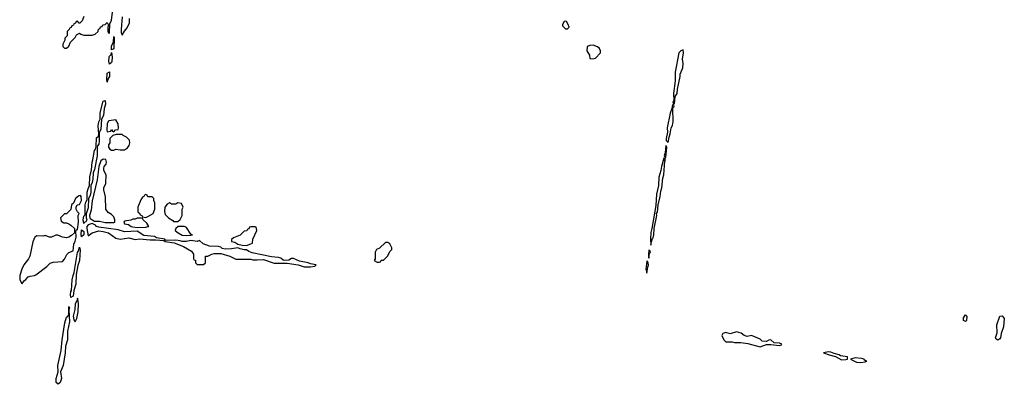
# Model space of a CAD drawing. Header units: inches. Extents: x 2701622 to 2964296, y 496201 to 720542.
# Tile 23 of 256: x 2725211 to 2734411, y 691135 to 694540. Entities that reach past the tile are written whole.
import ezdxf

# ---------------------------------------------------------------- set-up
doc = ezdxf.new("R2010")
doc.units = ezdxf.units.IN
doc.header["$MEASUREMENT"] = 0
doc.layers.add('C7629', color=7, linetype='Continuous')
doc.layers.add('C7639', color=7, linetype='Continuous')

msp = doc.modelspace()

# ---------------------------------------------------------------- linework, layer by layer
at = {"layer": 'C7629', "color": 4, "elevation": 8}
for points in [[(2725812, 694570), (2725794, 694530), (2725772.7, 694507.3), (2725767.3, 694507.3), (2725750, 694526), (2725738, 694522), (2725732.7, 694507.3), (2725718, 694502), (2725714, 694490), (2725698, 694482), (2725692.7, 694467.3), (2725678, 694462), (2725672.7, 694447.3), (2725654, 694430), (2725654, 694390), (2725632.7, 694367.3), (2725631.6, 694348.4), (2725614, 694310), (2725614, 694290), (2725630, 694274), (2725650, 694274), (2725670, 694294), (2725686, 694330), (2725730, 694374), (2725742, 694398), (2725770, 694414), (2725783.6, 694403.6), (2725810, 694394), (2725890, 694394), (2725916.4, 694403.6), (2725946, 694430), (2725948.4, 694451.6), (2725962, 694458), (2725967.3, 694472.7), (2725982, 694478), (2725987.3, 694492.7), (2726010, 694494), (2726030, 694514), (2726042, 694490), (2726034, 694470), (2726034, 694430), (2726038, 694418), (2726050, 694414), (2726054.6, 694505.4), (2726070, 694534), (2726077.2, 694610)], [(2726170, 694568), (2726158.8, 694450), (2726159.6, 694419.6), (2726170, 694394), (2726190, 694434), (2726216.4, 694463.6), (2726238, 694510), (2726238, 694550)]]:
    msp.add_lwpolyline(points, dxfattribs=at)
at = {"layer": 'C7629', "color": 4}
for points, elevation in [([(2726070, 694258), (2726070, 694292), (2726087.6, 694332.4), (2726090, 694382), (2726094.8, 694370), (2726090, 694269)], 4), ([(2726050, 694126), (2726045.1, 694150), (2726047, 694190), (2726050, 694200.7), (2726065.1, 694214.9), (2726070, 694234), (2726076.5, 694190), (2726072.3, 694150), (2726070, 694141.2)], 4), ([(2726030, 693958), (2726025.8, 693985.8), (2726027.9, 694032.1), (2726030, 694041), (2726050, 694052), (2726050.2, 694010), (2726034.9, 693985.1)], 4), ([(2725810, 692637.2), (2725803.1, 692670), (2725810, 692704.7), (2725822, 692718), (2725824.4, 692810), (2725830, 692834.8), (2725842.9, 692857.1), (2725843.1, 692930), (2725850, 692961), (2725863.6, 692990), (2725867.4, 693072.6), (2725883.3, 693136.7), (2725889, 693210), (2725896.3, 693230), (2725910, 693318.8), (2725919.3, 693330), (2725925.6, 693354.4), (2725930, 693436), (2725946.3, 693453.7), (2725949.4, 693470), (2725945.6, 693550), (2725950, 693584.7), (2725962, 693610), (2725962, 693670), (2725990, 693778.8), (2726010, 693784.7), (2726012.3, 693750), (2726000.3, 693710), (2725993.4, 693646.6), (2725977.1, 693610), (2725970, 693515.3), (2725952.8, 693487.2), (2725955.2, 693410), (2725950, 693379), (2725936.8, 693363.2), (2725934.9, 693350), (2725936.5, 693270), (2725910, 693142), (2725898.7, 693110), (2725895.9, 693050), (2725890, 693019), (2725876.4, 692990), (2725875.2, 692930), (2725870, 692899), (2725855.8, 692870), (2725850, 692784), (2725833.2, 692726.8), (2725831.1, 692690), (2725838.5, 692670), (2725830, 692652), (2725815.1, 692644.9)], 4), ([(2726110, 693606), (2726045.5, 693594.5), (2726038, 693590), (2726030, 693566), (2726024.7, 693510), (2726030, 693494), (2726062, 693498), (2726070, 693514), (2726078, 693498), (2726090, 693494), (2726107.3, 693512.7), (2726130, 693514), (2726134, 693526), (2726130, 693566)], 8), ([(2726167.3, 693467.3), (2726112.7, 693467.3), (2726082, 693458), (2726054, 693430), (2726054, 693390), (2726042, 693370), (2726042, 693350), (2726054, 693330), (2726070, 693322), (2726090, 693322), (2726110, 693332), (2726150, 693324.7), (2726190, 693326), (2726217.2, 693342.8), (2726234.7, 693365.3), (2726242, 693390), (2726235.9, 693415.9), (2726210, 693444), (2726178, 693458)], 8), ([(2725990, 693238), (2725970, 693222), (2725950, 693168), (2725935.5, 693044.5), (2725890, 692849.2), (2725877.7, 692762.3), (2725865.1, 692710), (2725865.5, 692690), (2725870, 692682.7), (2725910, 692657.6), (2725958, 692658), (2726010, 692646), (2726090, 692646.4), (2726099, 692650), (2726100.9, 692670), (2726090, 692698), (2726070, 692722), (2726038, 692738), (2726015.3, 692770), (2726014.6, 692885.4), (2725998, 692950), (2725998, 692970), (2726015.3, 693010), (2726018, 693090), (2725998, 693130), (2725998, 693150), (2726002, 693170), (2726018, 693190), (2726022, 693210), (2726015.3, 693235.3)], 8), ([(2725778, 692898), (2725763.6, 692896.4), (2725732, 692870), (2725712.7, 692827.3), (2725694, 692810), (2725690, 692766), (2725650, 692726), (2725630, 692726), (2725594, 692690), (2725598, 692658), (2725623.6, 692643.6), (2725650, 692642), (2725670, 692634), (2725690, 692622), (2725722, 692590), (2725722, 692550), (2725695.3, 692524.7), (2725670, 692508), (2725650, 692502), (2725610, 692508), (2725567.3, 692527.3), (2725550, 692528), (2725510, 692508.7), (2725490, 692508.7), (2725450, 692524), (2725430, 692519), (2725370, 692522), (2725352, 692510), (2725334.4, 692465.6), (2725306, 692330), (2725293.7, 692306.3), (2725251, 692250), (2725231.3, 692210), (2725211.3, 692150), (2725212.7, 692112.7), (2725230, 692074), (2725256.4, 692103.6), (2725270, 692112), (2725290, 692138), (2725310, 692146), (2725350, 692151), (2725362, 692158), (2725464.7, 692235.3), (2725494.6, 692265.4), (2725524.7, 692275.3), (2725610, 692282), (2725630, 692302), (2725652.9, 692347.1), (2725662.7, 692357.3), (2725670, 692364.7), (2725710, 692382), (2725717.2, 692442.8), (2725730, 692472), (2725738, 692510), (2725735.3, 692564.7), (2725742, 692578), (2725750, 692582), (2725759.6, 692650), (2725758, 692710), (2725766, 692730), (2725750, 692746), (2725738, 692770), (2725738, 692790), (2725748, 692812), (2725770, 692814), (2725788, 692850), (2725786, 692890)], 8), ([(2726390, 692906), (2726378, 692902), (2726372.7, 692887.3), (2726358, 692882), (2726343.6, 692856.4), (2726314, 692790), (2726314, 692750), (2726318, 692738), (2726330, 692734), (2726338, 692718), (2726354, 692710), (2726358, 692698), (2726390, 692694), (2726410, 692702), (2726458, 692730), (2726475.3, 692770), (2726475.3, 692830), (2726466, 692850), (2726466, 692870), (2726450, 692886), (2726410, 692886), (2726402, 692902)], 8), ([(2726690, 692828), (2726670, 692818), (2726630, 692818), (2726610, 692828), (2726590, 692818), (2726567.3, 692790), (2726564, 692750), (2726570, 692722), (2726602, 692690), (2726643.6, 692663.6), (2726650, 692654), (2726690, 692654), (2726710, 692674), (2726728, 692710), (2726728, 692770), (2726738, 692790), (2726722, 692822)], 8), ([(2726350, 692686), (2726310, 692686), (2726290, 692678), (2726270, 692678), (2726250, 692668), (2726190, 692659), (2726184, 692650), (2726190, 692632), (2726226.6, 692626.6), (2726252, 692610), (2726270, 692604.9), (2726310, 692599.1), (2726390, 692602), (2726410, 692607.3), (2726418, 692610), (2726400.4, 692640.4), (2726366, 692670), (2726362, 692682)], 8), ([(2725790, 692512.7), (2725784.5, 692530), (2725790, 692578.8), (2725810, 692562), (2725810, 692529.5)], 4), ([(2725890, 692638), (2725850, 692624.6), (2725838, 692610), (2725837.3, 692590), (2725850, 692522), (2725890, 692550.5), (2725950, 692566.8), (2725990, 692562.8), (2726042, 692550), (2726110, 692498), (2726150, 692491), (2726230, 692502.8), (2726290, 692486), (2726330, 692494), (2726430, 692484), (2726483.5, 692483.5), (2726556.9, 692476.9), (2726570, 692467.3), (2726655.9, 692455.9), (2726741.4, 692421.4), (2726818, 692378), (2726834, 692350), (2726834, 692310), (2726838, 692298), (2726852.7, 692292.7), (2726854, 692270), (2726870, 692254), (2726930, 692254), (2726946, 692270), (2726948.4, 692331.6), (2726970, 692332), (2727006, 692350), (2727030, 692356), (2727090, 692356), (2727174, 692330), (2727230, 692302), (2727370, 692304.7), (2727390, 692298), (2727430, 692296), (2727490, 692301), (2727590, 692264.7), (2727710, 692264.7), (2727814, 692250), (2727870.9, 692230.9), (2727929.1, 692230.9), (2727970, 692238), (2727982, 692250), (2727930, 692260.9), (2727908, 692270), (2727825.6, 692285.6), (2727770, 692309.3), (2727750, 692309.3), (2727724.6, 692295.4), (2727690, 692291.2), (2727674.5, 692294.5), (2727650, 692311.6), (2727630, 692318.7), (2727564.4, 692324.4), (2727383.3, 692363.3), (2727353.8, 692373.8), (2727330, 692389.2), (2727310, 692389.2), (2727270, 692399), (2727250, 692409.2), (2727190, 692398.4), (2727130, 692396.4), (2727103.7, 692403.7), (2727090, 692415.6), (2727070, 692421.6), (2726984.5, 692424.5), (2726926.7, 692446.7), (2726890, 692477), (2726870, 692467.3), (2726810, 692479), (2726770, 692467.8), (2726730, 692467), (2726710, 692476), (2726670, 692480.7), (2726578, 692478), (2726568.7, 692490), (2726490, 692502), (2726470, 692514.5), (2726370, 692524.5), (2726310, 692564), (2726190, 692559.2), (2726130, 692578), (2725950, 692601.1), (2725929.8, 692609.8), (2725920.5, 692620.5)], 8), ([(2726750, 692608), (2726692.7, 692607.3), (2726671.6, 692588.4), (2726665.4, 692574.6), (2726664.7, 692570), (2726691.3, 692550), (2726728.8, 692528.8), (2726770, 692523.1), (2726810, 692527.7), (2726826, 692530), (2726810, 692538), (2726770, 692598)], 8), ([(2727410, 692606), (2727370, 692606), (2727358, 692602), (2727352.7, 692587.3), (2727338, 692582), (2727332.7, 692567.3), (2727310, 692566), (2727270, 692528), (2727210, 692502), (2727190, 692486), (2727190, 692467.7), (2727220.7, 692460.7), (2727250, 692444), (2727290, 692434.8), (2727330, 692431), (2727370, 692446), (2727387.3, 692452.7), (2727388.4, 692491.6), (2727426, 692570), (2727422, 692602)], 8), ([(2725690, 691946), (2725685.8, 691970), (2725690, 692001), (2725696, 692010), (2725701.2, 692110), (2725710, 692150.8), (2725721.3, 692178.7), (2725750, 692364.7), (2725759.7, 692380.3), (2725770, 692414), (2725777.1, 692390), (2725770.2, 692290), (2725755.1, 692244.9), (2725739.5, 692160.5), (2725735.2, 692070), (2725716, 692010), (2725710, 691957.2)], 4), ([(2728650, 692458), (2728630, 692458), (2728572.7, 692407.3), (2728545.4, 692394.6), (2728532, 692370), (2728532, 692308), (2728522, 692290), (2728550, 692274), (2728570, 692274), (2728582, 692278), (2728590, 692294), (2728610, 692294), (2728650, 692334), (2728670, 692374), (2728687.3, 692392.7), (2728688, 692410), (2728670, 692446)], 8), ([(2725750, 691938), (2725746.6, 691913.4), (2725730, 691886), (2725726, 691834), (2725710.8, 691770.8), (2725718, 691738), (2725730, 691718), (2725745.2, 691750), (2725757.2, 691810), (2725761.2, 691890), (2725755.3, 691930)], 8), ([(2725570, 691134.7), (2725553.3, 691150), (2725552.3, 691170), (2725553.1, 691190), (2725569.7, 691250), (2725568.9, 691310), (2725600.4, 691450), (2725608.1, 691550), (2725634.2, 691710), (2725650, 691762.8), (2725662, 691770), (2725669.4, 691790.6), (2725670, 691862), (2725678, 691850), (2725670.5, 691829.5), (2725676.7, 691716.7), (2725658, 691630), (2725657.1, 691550), (2725638.9, 691490), (2725634.7, 691430), (2725617.2, 691310), (2725593.7, 691250), (2725600.7, 691190), (2725597.3, 691170), (2725588.4, 691150)], 4)]:
    msp.add_lwpolyline(points, close=True, dxfattribs=dict(at, elevation=elevation))
at = {"layer": 'C7639', "color": 4}
for points, elevation in [([(2730310, 694526), (2730298, 694522), (2730283.6, 694496.4), (2730283.6, 694483.6), (2730310, 694454), (2730330, 694454), (2730346, 694470), (2730336.4, 694496.4), (2730322, 694522)], 8), ([(2730570, 694302), (2730539.6, 694300.4), (2730514, 694290), (2730512, 694250), (2730534, 694210), (2730538, 694178), (2730570, 694174), (2730590, 694182), (2730638, 694230), (2730638, 694250), (2730628, 694270), (2730610, 694288)], 8), ([(2731410, 694258), (2731390, 694249), (2731370.7, 694229.3), (2731334.8, 694050), (2731334.8, 693970), (2731318.8, 693850), (2731322, 693790), (2731314, 693770), (2731318, 693758), (2731330, 693754), (2731336.5, 693823.5), (2731354, 693850), (2731357, 693890), (2731382.9, 694010), (2731382.9, 694030), (2731407, 694090), (2731409.4, 694129.4), (2731402.9, 694170), (2731413.6, 694230)], 8), ([(2731310, 693746), (2731306, 693710), (2731290, 693666), (2731260.7, 693530), (2731262.8, 693490), (2731251.3, 693430), (2731252, 693412), (2731270, 693394), (2731278.6, 693441.4), (2731290, 693474), (2731298.4, 693530), (2731310, 693552), (2731318.4, 693590), (2731313.6, 693706.4), (2731316.4, 693723.6), (2731326, 693730), (2731322, 693742)], 8), ([(2731250, 693366), (2731243.6, 693296.4), (2731234, 693270), (2731238, 693258), (2731250, 693254), (2731258, 693350)], 8), ([(2731230, 693246), (2731207.3, 693170), (2731202.8, 693130), (2731182.8, 693070), (2731178.8, 692990), (2731160.7, 692910), (2731155.3, 692804.7), (2731118.8, 692590), (2731107.5, 692552.5), (2731104, 692490), (2731110, 692434), (2731113.6, 692466.4), (2731123.1, 692496.9), (2731130, 692502), (2731136.2, 692530), (2731139.3, 692590), (2731164, 692710), (2731162, 692730), (2731170, 692742), (2731178, 692810), (2731196.9, 692890), (2731200.5, 692939.5), (2731211.5, 692970), (2731220.1, 693059.9), (2731231.3, 693090), (2731238, 693222), (2731246, 693230), (2731242, 693242)], 8), ([(2731090, 692386), (2731086, 692350), (2731090, 692314), (2731093.6, 692346.4), (2731098, 692362), (2731106, 692370), (2731102, 692382)], 8), ([(2731070, 692286), (2731062.8, 692210), (2731070, 692174), (2731079, 692230), (2731088, 692250), (2731082, 692282)], 8), ([(2734050, 691722), (2734029.2, 691730), (2734030, 691754), (2734050, 691782), (2734062, 691770), (2734058, 691730)], 4), ([(2734350, 691548), (2734336.4, 691556.4), (2734329, 691570), (2734343.1, 691616.9), (2734341.2, 691690), (2734369.2, 691770.8), (2734390, 691774), (2734411.3, 691750), (2734402.8, 691670), (2734382, 691610), (2734376, 691570), (2734370, 691558)], 4), ([(2731910, 691626), (2731850, 691607), (2731810, 691617.2), (2731790, 691613.2), (2731782, 691610), (2731771.3, 691590), (2731792, 691550), (2731810, 691532), (2731870, 691531.3), (2731890, 691524.7), (2731950, 691526), (2732015.3, 691515.3), (2732130, 691486), (2732190, 691506), (2732230, 691506.8), (2732310, 691497.3), (2732330, 691502), (2732333.2, 691510), (2732310, 691518.4), (2732262, 691522), (2732230, 691549.2), (2732210, 691546), (2732190, 691535.6), (2732150, 691538.4), (2732130, 691555.1), (2732050, 691589.2), (2732010, 691580.9), (2731982, 691590), (2731951.7, 691611.7)], 8), ([(2732770, 691437), (2732722, 691430), (2732774, 691410), (2732834.4, 691394.4), (2732890, 691364.7), (2732930, 691366), (2732946, 691370), (2732946, 691390), (2732882, 691402), (2732868.7, 691410), (2732821.2, 691421.2), (2732790, 691435.1)], 8), ([(2733018, 691382), (2732974, 691370), (2733030, 691341), (2733070, 691338), (2733110, 691346), (2733126, 691350), (2733114, 691354), (2733103.1, 691363.1), (2733102, 691370), (2733076.1, 691376.1)], 8)]:
    msp.add_lwpolyline(points, close=True, dxfattribs=dict(at, elevation=elevation))

doc.saveas('drawing.dxf')
